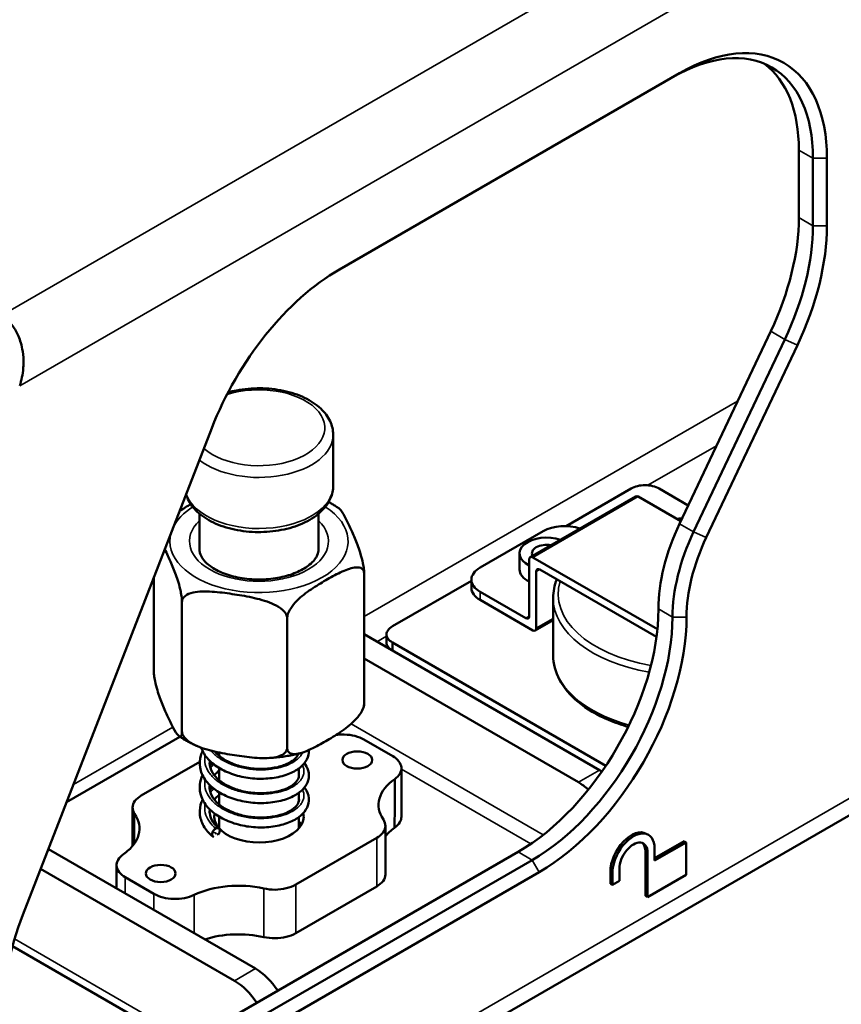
# Paper-space layout 'Sheet_1' of a CAD drawing. Header units: millimetres. Extents: x 1 to 117, y 1 to 117.
# Tile 28 of 73: x 94.7 to 97.96, y 24.66 to 28.57. Entities that reach past the tile are written whole.
import ezdxf

# ---------------------------------------------------------------- set-up
doc = ezdxf.new("R2010")
doc.units = ezdxf.units.MM
doc.layers.add('Visible (ISO)', color=7, linetype='Continuous', lineweight=50)
doc.layers.add('Visible Narrow (ISO)', color=7, linetype='Continuous', lineweight=35)

psp = doc.layouts.new('Sheet_1')

# ---------------------------------------------------------------- linework, layer by layer
at = {"layer": 'Visible (ISO)'}
for p, q in [((85.39504, 18.13879), (113.22275, 34.20513)), ((95.9714, 27.5777), (97.32027, 28.35647)), ((97.79353, 28.05109), (97.79353, 27.78362)), ((97.84921, 28.01894), (97.84921, 27.75148)), ((97.90489, 28.01894), (97.90489, 27.75148)), ((97.68179, 27.33277), (97.32056, 26.5694)), ((97.73747, 27.30062), (97.37624, 26.53726)), ((97.42633, 26.51471), (97.78756, 27.27808)), ((95.4651, 26.94786), (94.71607, 25.01735)), ((95.94688, 26.72015), (95.94688, 26.92267)), ((96.72854, 26.43664), (97.14612, 26.67773)), ((97.12812, 26.7089), (96.87023, 26.56)), ((97.35501, 26.6422), (97.23948, 26.7089)), ((97.15596, 26.67675), (97.32514, 26.57908)), ((95.41644, 26.60909), (95.41644, 26.46781)), ((95.88889, 26.60909), (95.88889, 26.46781)), ((96.78014, 26.54013), (96.52959, 26.39548)), ((96.68579, 26.45173), (96.68579, 26.38744)), ((96.72446, 26.20261), (96.72446, 26.42762)), ((96.73838, 26.43566), (97.23256, 26.15035)), ((96.06983, 26.37113), (96.06983, 25.8568)), ((96.7523, 26.37941), (96.7523, 26.15439)), ((97.22901, 26.12025), (96.76622, 26.38744)), ((95.2355, 26.35611), (95.2355, 25.98587)), ((96.495, 26.34336), (96.1816, 26.16242)), ((96.495, 26.34726), (96.495, 26.31512)), ((96.52959, 26.29904), (96.71054, 26.19457)), ((95.34728, 26.25935), (95.34728, 25.74502)), ((96.52959, 26.2669), (96.73838, 26.14635)), ((96.81934, 26.0467), (96.81934, 26.27493)), ((95.76444, 26.19481), (95.76444, 25.68048)), ((96.74822, 26.14538), (96.81934, 26.18643)), ((96.06983, 26.13052), (97.00285, 25.59184)), ((96.15854, 26.09813), (96.15854, 26.13028)), ((96.1816, 26.09813), (97.02812, 25.60939)), ((96.1816, 26.09813), (96.1816, 26.06599)), ((96.91933, 25.54362), (96.06983, 26.03409)), ((95.33918, 25.72427), (94.88966, 25.46474)), ((96.06905, 25.71308), (96.18281, 25.6474)), ((95.48069, 25.66132), (95.48478, 25.66368)), ((95.186, 25.49118), (95.41776, 25.62498)), ((95.49518, 25.66149), (95.49518, 25.64781)), ((95.49518, 25.60006), (95.49518, 25.55136)), ((95.81015, 25.59808), (95.81015, 25.56305)), ((96.2174, 25.59914), (96.2174, 25.40627)), ((97.00285, 25.59184), (97.01242, 25.58632)), ((95.49518, 25.50364), (95.49518, 25.45494)), ((95.81015, 25.50165), (95.81015, 25.46667)), ((95.15142, 25.44335), (95.15142, 25.29104)), ((95.49518, 25.40719), (95.49518, 25.36014)), ((95.81015, 25.40521), (95.81015, 25.36014)), ((96.15391, 25.37066), (96.15391, 25.17778)), ((96.11933, 25.32283), (95.79846, 25.13758)), ((97.18857, 25.33972), (97.19664, 25.33506)), ((94.81739, 25.27848), (95.63874, 24.80428)), ((97.22111, 25.2421), (97.33831, 25.30976)), ((97.22111, 25.23277), (97.34638, 25.3051)), ((97.22111, 25.28099), (97.22111, 25.23277)), ((97.34638, 25.3051), (97.33831, 25.30976)), ((97.34638, 25.3051), (97.34638, 25.17652)), ((96.67998, 25.26721), (95.13885, 24.37743)), ((96.73566, 25.23506), (95.19453, 24.34529)), ((97.18519, 25.09278), (97.18519, 25.26958)), ((97.19327, 25.08812), (97.19327, 25.26492)), ((95.55523, 24.75606), (94.78682, 25.1997)), ((95.08793, 25.21486), (95.08793, 25.12229)), ((97.08191, 25.20063), (97.08191, 25.15241)), ((95.23628, 25.10093), (95.12253, 25.16661)), ((96.7635, 25.18684), (95.22236, 24.29707)), ((97.046, 25.141), (97.046, 25.18922)), ((97.05407, 25.13634), (97.05407, 25.18456)), ((97.34638, 25.17652), (97.19327, 25.08812)), ((96.11933, 25.12996), (95.79846, 24.9447)), ((97.05407, 25.13634), (97.046, 25.141)), ((97.08191, 25.15241), (97.05407, 25.13634)), ((97.19327, 25.08812), (97.18519, 25.09278)), ((94.67505, 24.89341), (95.3538, 24.50154))]:
    psp.add_line(p, q, dxfattribs=at)
for centre, major_axis, start_param, end_param in [((97.32027, 27.68142), (0.41339, 0.71601), 5.4977871, 7.0685835), ((97.29243, 27.69749), (0.3937, 0.68191), 5.4977871, 7.0685835), ((97.23676, 27.72963), (0.3937, 0.68191), 5.4977871, 6.2124156), ((97.23676, 27.46217), (-0.3937, -0.68191), 1.7115373, 2.3561945), ((97.29243, 27.43002), (0.3937, 0.68191), 4.85313, 5.4977872), ((97.32027, 27.41395), (0.41339, 0.71601), 4.85313, 5.4977871), ((95.9714, 26.90264), (-0.41339, -0.71601), 3.9269908, 4.9741883), ((97.15596, 26.66068), (-0.00984, 0.01705), 5.4977871, 6.2831853), ((96.86366, 26.49192), (0.11811, 0), 1.0233393, 2.3561945), ((97.65434, 26.47235), (-0.29528, -0.51143), 4.85313, 5.4974801), ((96.79406, 26.45173), (-0.10827, 0), 4.1870417, 7.155802), ((97.71002, 26.44021), (0.29528, 0.51143), 1.7115373, 2.3558991), ((96.79406, 26.45173), (-0.05906, 0), 4.4178735, 6.5777008), ((97.73785, 26.42413), (0.27559, 0.47734), 1.7115373, 2.3559191), ((96.73838, 26.41959), (-0.00984, 0.01705), 5.4977871, 7.0685835), ((96.61311, 26.34726), (-0.11811, 0), 5.4977871, 7.0685835), ((96.79406, 26.38744), (-0.10827, 0), 0, 0.8726167), ((96.76622, 26.37137), (-0.00984, 0.01705), 5.4977871, 7.0685835), ((96.61311, 26.31512), (-0.11811, 0), 0, 0.7853982), ((96.67998, 25.91012), (-0.3937, -0.68191), 0.7853982, 2.355943), ((96.71054, 26.21064), (0.00984, -0.01705), 5.4977871, 7.0685835), ((96.73566, 25.87797), (0.3937, 0.68191), 3.9269909, 5.4975119), ((96.76349, 25.8619), (0.41339, 0.71601), 3.9269912, 5.4975119), ((96.73838, 26.16242), (0.00984, -0.01705), 5.4977871, 7.0685835), ((97.00285, 25.43111), (-0.09843, 0.17048), 5.4302988, 5.4977871), ((96.40232, 25.45407), (-0.27559, 0), 5.586766, 6.6570666), ((96.91933, 25.3829), (0.09843, -0.17048), 2.0699722, 2.3561945), ((95.65267, 25.407), (-0.17717, 0), 6.1612321, 9.5645459), ((95.65267, 25.34271), (0.17717, 0), 0.3196873, 0.4758822), ((96.40232, 25.26119), (0.27559, 0), 2.4499824, 2.6936521), ((97.12952, 25.23744), (0.05906, 0.10229), 0, 2.3561945), ((97.13759, 25.23277), (0.05906, 0.10229), 5.4977871, 8.6393798), ((97.13759, 25.23277), (0.03937, 0.06819), 5.4977871, 8.6393798), ((97.12952, 25.23744), (0.03937, 0.06819), 5.4977871, 6.1804743), ((95.57115, 24.97419), (-0.27559, 0), 4.3385077, 5.404833), ((95.22236, 24.97213), (-0.41339, -0.71601), 4.9741884, 7.0685835), ((95.57115, 24.78132), (0.27559, 0), 1.196915, 2.0771288), ((95.63874, 24.64355), (-0.09843, 0.17048), 4.8115418, 5.4977871), ((95.55523, 24.59533), (0.09843, -0.17048), 1.6699491, 2.3561945)]:
    psp.add_ellipse(centre, major_axis=major_axis, ratio=0.5773503, start_param=start_param, end_param=end_param, dxfattribs=at)
for centre in [(96.04241, 25.63202), (95.26292, 25.18198)]:
    psp.add_ellipse(centre, major_axis=(-0.05906, 0), ratio=0.5773503, dxfattribs=at)
for points, knots in [([(94.63098, 27.39521), (94.64423, 27.38725), (94.65723, 27.37655), (94.66881, 27.36286), (94.67133, 27.35989), (94.67378, 27.35678), (94.67615, 27.35353), (94.68472, 27.34182), (94.69232, 27.32839), (94.69856, 27.31374), (94.7022, 27.30518), (94.70539, 27.29623), (94.70808, 27.28694), (94.71128, 27.2759), (94.71377, 27.2644), (94.71556, 27.25265), (94.71799, 27.23664), (94.71907, 27.22013), (94.7187, 27.20326), (94.71858, 27.19734), (94.71827, 27.19137), (94.71777, 27.18536), (94.71586, 27.16224), (94.71119, 27.13857), (94.70373, 27.11575)], [0, 0, 0, 0, 0.2, 0.2, 0.2, 0.2433918, 0.2433918, 0.2433918, 0.4, 0.4, 0.4, 0.4914053, 0.4914053, 0.4914053, 0.6, 0.6, 0.6, 0.7480062, 0.7480062, 0.7480062, 0.8, 0.8, 0.8, 1, 1, 1, 1]), ([(95.94688, 26.92267), (95.94688, 26.94102), (95.94258, 26.95929), (95.92607, 26.99454), (95.91331, 27.01128), (95.87962, 27.04285), (95.85778, 27.05718), (95.80774, 27.08106), (95.77931, 27.09041), (95.71948, 27.10307), (95.68811, 27.1064), (95.62536, 27.10692), (95.59401, 27.10413), (95.55247, 27.09616), (95.54107, 27.09348), (95.52997, 27.09038)], [0.7853982, 0.7853982, 0.7853982, 0.7853982, 1.0494452, 1.0494452, 1.3375527, 1.3375527, 1.6655221, 1.6655221, 2.0050425, 2.0050425, 2.3419381, 2.3419381, 2.6771726, 2.6771726, 2.8073287, 2.8073287, 2.8073287, 2.8073287]), ([(95.36341, 26.68577), (95.36531, 26.67925), (95.36774, 26.67287), (95.37926, 26.64827), (95.39203, 26.63153), (95.42571, 26.59996), (95.44755, 26.58564), (95.49759, 26.56176), (95.52602, 26.5524), (95.58585, 26.53975), (95.61722, 26.53642), (95.67997, 26.5359), (95.71132, 26.53869), (95.77128, 26.5502), (95.79988, 26.55893), (95.85168, 26.58203), (95.87487, 26.59643), (95.91251, 26.63006), (95.92725, 26.64925), (95.94322, 26.6863), (95.94688, 26.7032), (95.94688, 26.72015)], [4.0938802, 4.0938802, 4.0938802, 4.0938802, 4.1910379, 4.1910379, 4.4791453, 4.4791453, 4.8071147, 4.8071147, 5.1466351, 5.1466351, 5.4835308, 5.4835308, 5.8187653, 5.8187653, 6.1554022, 6.1554022, 6.4948675, 6.4948675, 6.8246774, 6.8246774, 7.0685835, 7.0685835, 7.0685835, 7.0685835]), ([(97.12812, 26.7089), (97.13557, 26.71303), (97.14432, 26.7165), (97.1539, 26.71881), (97.16333, 26.72108), (97.17357, 26.72221), (97.1838, 26.72221), (97.19404, 26.72221), (97.20427, 26.72108), (97.2137, 26.71881), (97.22328, 26.7165), (97.23204, 26.71303), (97.23948, 26.7089)], [0, 0, 0, 0, 0.2520177, 0.2520177, 0.2520177, 0.5, 0.5, 0.5, 0.7479823, 0.7479823, 0.7479823, 1, 1, 1, 1]), ([(95.92869, 26.65525), (95.92903, 26.65507), (95.92936, 26.65489), (95.93433, 26.65223), (95.9389, 26.64968), (95.94788, 26.64444), (95.95231, 26.64174), (95.961, 26.6362), (95.96528, 26.63336), (95.96947, 26.63044)], [4.67072865, 4.67072865, 4.67072865, 4.67072865, 4.67390706, 4.67390706, 4.71774306, 4.71774306, 4.76157906, 4.76157906, 4.80541506, 4.80541506, 4.80541506, 4.80541506]), ([(95.96948, 26.63039), (95.97037, 26.62979), (95.97126, 26.62905), (95.97835, 26.62221), (95.98548, 26.61038), (95.99994, 26.58322), (96.00727, 26.56791), (96.01394, 26.55354), (96.02061, 26.53917), (96.02793, 26.52291), (96.04239, 26.48777), (96.04952, 26.46888), (96.05881, 26.43779), (96.06229, 26.42463), (96.06628, 26.40516), (96.06784, 26.39599), (96.06938, 26.38258), (96.06983, 26.37598), (96.06983, 26.37113)], [1.9531942, 1.9531942, 1.9531942, 1.9531942, 1.9801263, 1.9801263, 2.1764742, 2.1764742, 2.372822, 2.372822, 2.372822, 2.5691699, 2.5691699, 2.7655178, 2.7655178, 2.861543, 2.861543, 2.9207627, 2.9207627, 2.9660275, 2.9660275, 2.9660275, 2.9660275]), ([(95.34728, 26.25935), (95.34728, 26.2642), (95.34684, 26.27081), (95.3453, 26.28421), (95.34374, 26.29339), (95.33974, 26.31285), (95.33627, 26.32601), (95.32698, 26.3571), (95.31985, 26.37599), (95.30539, 26.41113), (95.29806, 26.42739), (95.29139, 26.44176), (95.28741, 26.45035), (95.28319, 26.45927), (95.2789, 26.46796)], [1.77961652, 1.77961652, 1.77961652, 1.77961652, 1.82488137, 1.82488137, 1.8841011, 1.8841011, 1.9801263, 1.9801263, 2.17647417, 2.17647417, 2.37282203, 2.37282203, 2.37282203, 2.49015105, 2.49015105, 2.49015105, 2.49015105]), ([(95.88889, 26.46781), (95.88889, 26.46033), (95.88736, 26.45279), (95.87862, 26.43275), (95.86872, 26.41958), (95.84104, 26.39675), (95.82526, 26.38699), (95.78829, 26.3702), (95.7671, 26.36316), (95.72118, 26.35279), (95.69639, 26.34953), (95.64593, 26.34738), (95.62026, 26.34853), (95.57105, 26.35512), (95.54751, 26.36055), (95.50531, 26.37478), (95.48659, 26.38354), (95.45582, 26.40278), (95.4437, 26.41321), (95.42598, 26.43419), (95.4207, 26.44457), (95.41701, 26.4588), (95.41644, 26.46331), (95.41644, 26.46781)], [5.4977871, 5.4977871, 5.4977871, 5.4977871, 5.7443637, 5.7443637, 6.1084817, 6.1084817, 6.4019696, 6.4019696, 6.6959446, 6.6959446, 6.9949448, 6.9949448, 7.2965054, 7.2965054, 7.5971635, 7.5971635, 7.8936383, 7.8936383, 8.1856605, 8.1856605, 8.4909071, 8.4909071, 8.6393798, 8.6393798, 8.6393798, 8.6393798]), ([(96.06983, 26.37113), (96.06983, 26.37598), (96.06861, 26.38092), (96.0644, 26.38857), (96.06014, 26.39194), (96.04923, 26.39649), (96.03973, 26.39668), (96.01435, 26.39309), (95.99487, 26.38538), (95.95537, 26.36656), (95.93535, 26.35548), (95.91713, 26.34496), (95.89891, 26.33444), (95.8789, 26.32241), (95.8394, 26.29562), (95.81992, 26.28084), (95.79454, 26.25512), (95.78504, 26.24396), (95.77413, 26.2268), (95.76987, 26.21853), (95.76566, 26.20601), (95.76444, 26.19966), (95.76444, 26.19481)], [1.7796165, 1.7796165, 1.7796165, 1.7796165, 1.8248814, 1.8248814, 1.8841011, 1.8841011, 1.9801263, 1.9801263, 2.1764742, 2.1764742, 2.372822, 2.372822, 2.372822, 2.5691699, 2.5691699, 2.7655178, 2.7655178, 2.861543, 2.861543, 2.9207627, 2.9207627, 2.9660275, 2.9660275, 2.9660275, 2.9660275]), ([(95.76444, 26.19481), (95.76444, 26.19966), (95.76278, 26.20557), (95.75703, 26.21654), (95.75121, 26.22326), (95.7363, 26.23642), (95.72333, 26.2441), (95.68866, 26.26053), (95.66205, 26.26818), (95.6081, 26.28052), (95.58075, 26.28522), (95.55586, 26.28907), (95.53097, 26.29292), (95.50363, 26.29668), (95.44968, 26.30103), (95.42307, 26.30162), (95.3884, 26.29592), (95.37542, 26.29225), (95.36051, 26.2837), (95.3547, 26.27878), (95.34894, 26.26959), (95.34728, 26.2642), (95.34728, 26.25935)], [1.7796165, 1.7796165, 1.7796165, 1.7796165, 1.8248814, 1.8248814, 1.8841011, 1.8841011, 1.9801263, 1.9801263, 2.1764742, 2.1764742, 2.372822, 2.372822, 2.372822, 2.5691699, 2.5691699, 2.7655178, 2.7655178, 2.861543, 2.861543, 2.9207627, 2.9207627, 2.9660275, 2.9660275, 2.9660275, 2.9660275]), ([(96.1816, 26.09813), (96.17445, 26.10243), (96.16843, 26.10748), (96.16444, 26.11302), (96.16051, 26.11846), (96.15854, 26.12437), (96.15854, 26.13028), (96.15854, 26.13619), (96.16051, 26.1421), (96.16444, 26.14754), (96.16843, 26.15307), (96.17445, 26.15813), (96.1816, 26.16242)], [0, 0, 0, 0, 0.2520177, 0.2520177, 0.2520177, 0.5, 0.5, 0.5, 0.7479823, 0.7479823, 0.7479823, 1, 1, 1, 1]), ([(96.15854, 26.09813), (96.15854, 26.09222), (96.16051, 26.08632), (96.16444, 26.08087), (96.16843, 26.07534), (96.17445, 26.07028), (96.1816, 26.06599)], [0.5, 0.5, 0.5, 0.5, 0.7479823, 0.7479823, 0.7479823, 1, 1, 1, 1]), ([(96.81934, 26.0467), (96.81934, 26.01392), (96.82794, 25.98123), (96.86131, 25.91857), (96.8867, 25.88875), (96.95228, 25.83459), (96.99308, 25.81049), (97.06362, 25.78042), (97.0896, 25.77124), (97.11668, 25.76343)], [3.9269908, 3.9269908, 3.9269908, 3.9269908, 4.2253303, 4.2253303, 4.5370702, 4.5370702, 4.8618401, 4.8618401, 5.0345566, 5.0345566, 5.0345566, 5.0345566]), ([(95.2355, 25.98587), (95.2355, 25.98102), (95.23595, 25.97441), (95.23749, 25.961), (95.23905, 25.95183), (95.24305, 25.93237), (95.24652, 25.9192), (95.25581, 25.88812), (95.26294, 25.86922), (95.2774, 25.83408), (95.28472, 25.81782), (95.29806, 25.78908), (95.30539, 25.77377), (95.31985, 25.74661), (95.32698, 25.73478), (95.33627, 25.72583), (95.33974, 25.72401), (95.34374, 25.72626), (95.3453, 25.72872), (95.34684, 25.73548), (95.34728, 25.74017), (95.34728, 25.74502)], [-1.7796165, -1.7796165, -1.7796165, -1.7796165, -1.7343517, -1.7343517, -1.6751319, -1.6751319, -1.5791067, -1.5791067, -1.3827589, -1.3827589, -1.186411, -1.186411, -0.9900632, -0.9900632, -0.7937153, -0.7937153, -0.6976901, -0.6976901, -0.6384704, -0.6384704, -0.5932055, -0.5932055, -0.5932055, -0.5932055]), ([(95.76444, 25.68048), (95.76444, 25.67563), (95.76566, 25.67069), (95.76987, 25.66304), (95.77413, 25.65968), (95.78504, 25.65512), (95.79454, 25.65493), (95.81992, 25.65852), (95.8394, 25.66623), (95.8789, 25.68505), (95.89891, 25.69613), (95.93535, 25.71717), (95.95537, 25.7292), (95.99487, 25.75599), (96.01435, 25.77077), (96.03973, 25.79649), (96.04923, 25.80765), (96.06014, 25.82481), (96.0644, 25.83308), (96.06861, 25.8456), (96.06983, 25.85195), (96.06983, 25.8568)], [-1.7796165, -1.7796165, -1.7796165, -1.7796165, -1.7343517, -1.7343517, -1.6751319, -1.6751319, -1.5791067, -1.5791067, -1.3827589, -1.3827589, -1.186411, -1.186411, -0.9900632, -0.9900632, -0.7937153, -0.7937153, -0.6976901, -0.6976901, -0.6384704, -0.6384704, -0.5932055, -0.5932055, -0.5932055, -0.5932055]), ([(96.0676, 25.84079), (96.06724, 25.83995), (96.06687, 25.83911), (96.06612, 25.83745), (96.06575, 25.83662), (96.06498, 25.83496), (96.0646, 25.83414), (96.06381, 25.83249), (96.06341, 25.83167), (96.06261, 25.83004), (96.0622, 25.82922), (96.06179, 25.82841)], [5.742148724, 5.742148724, 5.742148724, 5.742148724, 5.750253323, 5.750253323, 5.758357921, 5.758357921, 5.76646252, 5.76646252, 5.774567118, 5.774567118, 5.782671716, 5.782671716, 5.782671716, 5.782671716]), ([(96.06983, 25.8568), (96.06983, 25.85195), (96.06938, 25.84726), (96.06841, 25.843), (96.06802, 25.84183), (96.06758, 25.84084)], [-1.779616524, -1.779616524, -1.779616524, -1.779616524, -1.734351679, -1.734351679, -1.713783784, -1.713783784, -1.713783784, -1.713783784]), ([(95.34728, 25.74502), (95.34728, 25.74017), (95.34894, 25.73426), (95.3547, 25.72329), (95.36051, 25.71657), (95.37542, 25.70341), (95.3884, 25.69573), (95.42307, 25.6793), (95.44968, 25.67165), (95.50363, 25.65932), (95.53097, 25.65461), (95.58075, 25.64691), (95.6081, 25.64316), (95.66205, 25.6388), (95.68866, 25.63821), (95.72333, 25.64391), (95.7363, 25.64758), (95.75121, 25.65613), (95.75703, 25.66105), (95.76278, 25.67024), (95.76444, 25.67563), (95.76444, 25.68048)], [-1.7796165, -1.7796165, -1.7796165, -1.7796165, -1.7343517, -1.7343517, -1.6751319, -1.6751319, -1.5791067, -1.5791067, -1.3827589, -1.3827589, -1.186411, -1.186411, -0.9900632, -0.9900632, -0.7937153, -0.7937153, -0.6976901, -0.6976901, -0.6384704, -0.6384704, -0.5932055, -0.5932055, -0.5932055, -0.5932055]), ([(95.40421, 25.6883), (95.39932, 25.69048), (95.39449, 25.69274), (95.38496, 25.6974), (95.38026, 25.69981), (95.371, 25.70476), (95.36643, 25.70731), (95.35745, 25.71255), (95.35302, 25.71525), (95.34433, 25.72079), (95.34005, 25.72364), (95.33586, 25.72656)], [1.44464241, 1.44464241, 1.44464241, 1.44464241, 1.48847841, 1.48847841, 1.53231441, 1.53231441, 1.5761504, 1.5761504, 1.6199864, 1.6199864, 1.6638224, 1.6638224, 1.6638224, 1.6638224]), ([(95.95766, 25.73114), (95.96853, 25.73267), (95.99433, 25.73406), (96.03428, 25.72877), (96.05857, 25.71893), (96.06905, 25.71308)], [0.30833985, 0.30833985, 0.30833985, 0.30833985, 0.50048631, 0.74845056, 1, 1, 1, 1]), ([(95.83254, 25.61934), (95.83957, 25.61058), (95.84484, 25.601), (95.8516, 25.57802), (95.85153, 25.56403), (95.84427, 25.5399), (95.83808, 25.52914), (95.82035, 25.50867), (95.80805, 25.49914), (95.77797, 25.48243), (95.75929, 25.47536), (95.71833, 25.46521), (95.69543, 25.46208), (95.64939, 25.46035), (95.62572, 25.46178), (95.58013, 25.46926), (95.55763, 25.47531), (95.51632, 25.49133), (95.49702, 25.5015), (95.46394, 25.52494), (95.44975, 25.53869), (95.42888, 25.56869), (95.42185, 25.58526), (95.41642, 25.61788), (95.41743, 25.63423), (95.42378, 25.65573), (95.42615, 25.66175), (95.42903, 25.66761)], [5.2434274, 5.2434274, 5.2434274, 5.2434274, 5.3707555, 5.3707555, 5.5336763, 5.5336763, 5.6759075, 5.6759075, 5.8362823, 5.8362823, 6.0138647, 6.0138647, 6.1951791, 6.1951791, 6.3717529, 6.3717529, 6.5477707, 6.5477707, 6.7251758, 6.7251758, 6.9044517, 6.9044517, 7.0819509, 7.0819509, 7.248013, 7.248013, 7.3139054, 7.3139054, 7.3139054, 7.3139054]), ([(95.85054, 25.67165), (95.85056, 25.67123), (95.85058, 25.67082), (95.85108, 25.65812), (95.84809, 25.64561), (95.83654, 25.62319), (95.82807, 25.61288), (95.8056, 25.59375), (95.79072, 25.58506), (95.7558, 25.5706), (95.73495, 25.56498), (95.69112, 25.55814), (95.6676, 25.5567), (95.62126, 25.55868), (95.59788, 25.56205), (95.55349, 25.57305), (95.53196, 25.58086), (95.49345, 25.60007), (95.47605, 25.61162), (95.44734, 25.63789), (95.43581, 25.6531), (95.42653, 25.67292), (95.42501, 25.67669), (95.42368, 25.68051)], [8.8176461, 8.8176461, 8.8176461, 8.8176461, 8.8227807, 8.8227807, 8.9734113, 8.9734113, 9.120388, 9.120388, 9.2884623, 9.2884623, 9.4697635, 9.4697635, 9.6490134, 9.6490134, 9.8246856, 9.8246856, 10.0017361, 10.0017361, 10.1797302, 10.1797302, 10.3594131, 10.3594131, 10.4006308, 10.4006308, 10.4006308, 10.4006308]), ([(95.47712, 25.66538), (95.48482, 25.65618), (95.49479, 25.64737), (95.51927, 25.63079), (95.5343, 25.62297), (95.56698, 25.61016), (95.58508, 25.60507), (95.6221, 25.59827), (95.64152, 25.59657), (95.679, 25.59675), (95.69754, 25.59849), (95.73139, 25.60474), (95.74715, 25.60936), (95.77345, 25.62056), (95.78443, 25.62724), (95.80032, 25.64098), (95.80558, 25.6482), (95.80878, 25.65554), (95.80911, 25.65637), (95.8094, 25.65718)], [14.5267008, 14.5267008, 14.5267008, 14.5267008, 14.6570557, 14.6570557, 14.7982293, 14.7982293, 14.9413707, 14.9413707, 15.0862644, 15.0862644, 15.2311626, 15.2311626, 15.3763226, 15.3763226, 15.5186222, 15.5186222, 15.6576085, 15.6576085, 15.6755672, 15.6755672, 15.6755672, 15.6755672]), ([(95.4576, 25.62864), (95.45714, 25.62534), (95.45693, 25.62203), (95.45712, 25.60655), (95.46068, 25.59415), (95.47476, 25.57027), (95.48544, 25.55863), (95.51108, 25.53922), (95.52561, 25.53084), (95.55724, 25.51704), (95.57471, 25.51141), (95.61102, 25.50338), (95.63034, 25.50095), (95.66809, 25.49978), (95.68699, 25.50096), (95.72193, 25.50609), (95.73842, 25.5102), (95.76641, 25.52059), (95.77839, 25.52695), (95.7964, 25.54042), (95.80276, 25.54771), (95.81039, 25.56139), (95.8117, 25.56763), (95.81102, 25.57561), (95.81069, 25.57751), (95.81015, 25.57944)], [17.1754481, 17.1754481, 17.1754481, 17.1754481, 17.2206425, 17.2206425, 17.3868038, 17.3868038, 17.5497701, 17.5497701, 17.6928315, 17.6928315, 17.8343779, 17.8343779, 17.9790494, 17.9790494, 18.1242268, 18.1242268, 18.2697327, 18.2697327, 18.4122921, 18.4122921, 18.5518799, 18.5518799, 18.6966195, 18.6966195, 18.7399833, 18.7399833, 18.7399833, 18.7399833]), ([(95.81434, 25.65841), (95.80632, 25.65638), (95.79823, 25.6545), (95.78188, 25.65105), (95.77364, 25.64949), (95.75703, 25.64667), (95.74867, 25.64542), (95.73184, 25.64324), (95.72339, 25.6423), (95.7064, 25.64076), (95.69788, 25.64014), (95.68934, 25.63968)], [0.37072174, 0.37072174, 0.37072174, 0.37072174, 0.43523698, 0.43523698, 0.49975221, 0.49975221, 0.56426745, 0.56426745, 0.62878268, 0.62878268, 0.69329792, 0.69329792, 0.69329792, 0.69329792]), ([(96.18281, 25.6474), (96.19294, 25.64135), (96.20998, 25.62733), (96.21989, 25.6024), (96.21406, 25.57728), (96.19967, 25.56258), (96.1909, 25.55613)], [0, 0, 0, 0, 0.2534849, 0.503357, 0.7532291, 1, 1, 1, 1]), ([(95.45766, 25.61002), (95.46048, 25.61281), (95.46344, 25.61553), (95.46696, 25.61857), (95.46742, 25.61896), (95.46788, 25.61935)], [4.087984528, 4.087984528, 4.087984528, 4.087984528, 4.124685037, 4.124685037, 4.130129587, 4.130129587, 4.130129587, 4.130129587]), ([(95.49518, 25.59094), (95.48783, 25.58489), (95.48142, 25.57851), (95.4759, 25.57173), (95.47564, 25.57141), (95.47539, 25.57109)], [19.820457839, 19.820457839, 19.820457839, 19.820457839, 19.91185072, 19.91185072, 19.916348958, 19.916348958, 19.916348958, 19.916348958]), ([(95.83255, 25.5229), (95.8356, 25.51911), (95.83831, 25.51517), (95.84797, 25.49831), (95.85156, 25.48371), (95.84951, 25.45757), (95.84534, 25.44578), (95.83179, 25.42411), (95.82211, 25.41404), (95.79716, 25.39562), (95.78094, 25.38737), (95.74382, 25.37428), (95.72225, 25.36949), (95.67743, 25.3643), (95.65363, 25.36375), (95.6073, 25.36762), (95.58419, 25.3719), (95.54072, 25.38459), (95.51986, 25.39322), (95.4831, 25.41385), (95.46674, 25.42603), (95.44045, 25.45362), (95.43032, 25.4694), (95.41854, 25.5016), (95.41643, 25.51839), (95.41962, 25.54716), (95.42333, 25.55954), (95.42903, 25.5712)], [1.8608747, 1.8608747, 1.8608747, 1.8608747, 1.9162543, 1.9162543, 2.0904747, 2.0904747, 2.2365362, 2.2365362, 2.3872831, 2.3872831, 2.5593146, 2.5593146, 2.7403829, 2.7403829, 2.9195809, 2.9195809, 3.0948973, 3.0948973, 3.2719376, 3.2719376, 3.4497382, 3.4497382, 3.6293653, 3.6293653, 3.8003952, 3.8003952, 3.9313284, 3.9313284, 3.9313284, 3.9313284]), ([(96.19006, 25.36267), (96.19045, 25.38343), (96.19102, 25.42545), (96.19088, 25.4896), (96.19091, 25.53376), (96.1909, 25.55613)], [0.00000018, 0.00000018, 0.00000018, 0.00000018, 0.33333333, 0.66666667, 1, 1, 1, 1]), ([(95.4576, 25.53224), (95.45648, 25.52427), (95.45683, 25.51626), (95.46143, 25.49583), (95.46808, 25.48291), (95.48768, 25.46025), (95.50023, 25.45006), (95.52847, 25.43297), (95.54408, 25.42574), (95.57778, 25.41408), (95.59635, 25.40962), (95.63383, 25.40421), (95.65322, 25.40329), (95.69031, 25.40481), (95.70846, 25.40716), (95.74109, 25.41455), (95.75599, 25.4197), (95.78034, 25.43167), (95.79015, 25.43859), (95.8038, 25.45247), (95.80796, 25.45954), (95.81174, 25.47182), (95.81184, 25.47726), (95.81015, 25.48308)], [20.0957181, 20.0957181, 20.0957181, 20.0957181, 20.2047277, 20.2047277, 20.375441, 20.375441, 20.5287252, 20.5287252, 20.6687347, 20.6687347, 20.8126618, 20.8126618, 20.95751, 20.95751, 21.1027475, 21.1027475, 21.2475229, 21.2475229, 21.389166, 21.389166, 21.5279429, 21.5279429, 21.6615734, 21.6615734, 21.6615734, 21.6615734]), ([(95.15957, 25.41805), (95.15425, 25.42624), (95.14836, 25.44383), (95.15787, 25.47014), (95.17546, 25.48489), (95.186, 25.49118)], [0, 0, 0, 0, 0.3339853, 0.6659447, 1, 1, 1, 1]), ([(95.46985, 25.32841), (95.45461, 25.34077), (95.44201, 25.35511), (95.42442, 25.38571), (95.41909, 25.40237), (95.41674, 25.43466), (95.4192, 25.45069), (95.4262, 25.4687), (95.42755, 25.47176), (95.42903, 25.47477)], [0, 0, 0, 0, 0.17678055, 0.17678055, 0.3509474, 0.3509474, 0.51510809, 0.51510809, 0.54901688, 0.54901688, 0.54901688, 0.54901688]), ([(95.49518, 25.49451), (95.49082, 25.49093), (95.48681, 25.48725), (95.48036, 25.48059), (95.47776, 25.47763), (95.47538, 25.47463)], [22.741625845, 22.741625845, 22.741625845, 22.741625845, 22.795725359, 22.795725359, 22.837845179, 22.837845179, 22.837845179, 22.837845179]), ([(95.4576, 25.43576), (95.45692, 25.43091), (95.45679, 25.42604), (95.45821, 25.40881), (95.46284, 25.39608), (95.47686, 25.37558), (95.48441, 25.36739), (95.49347, 25.35988)], [23.01724991, 23.01724991, 23.01724991, 23.01724991, 23.08361924, 23.08361924, 23.25294615, 23.25294615, 23.36895243, 23.36895243, 23.36895243, 23.36895243]), ([(95.11513, 25.25836), (95.13066, 25.26931), (95.15711, 25.29347), (95.17829, 25.33441), (95.18038, 25.37712), (95.16837, 25.40485), (95.15957, 25.41805)], [0, 0, 0, 0, 0.2509473, 0.5, 0.7490527, 1, 1, 1, 1]), ([(96.14576, 25.39596), (96.15108, 25.38776), (96.15403, 25.37895), (96.15391, 25.37014), (96.15379, 25.36139), (96.15064, 25.35266), (96.14468, 25.34461), (96.13869, 25.33652), (96.12987, 25.32911), (96.11933, 25.32283)], [0, 0, 0, 0, 0.3339853, 0.3339853, 0.3339853, 0.6659447, 0.6659447, 0.6659447, 1, 1, 1, 1]), ([(96.19006, 25.36267), (96.19922, 25.36925), (96.20668, 25.37677), (96.21138, 25.38481), (96.2154, 25.39171), (96.2174, 25.39899), (96.2174, 25.40627)], [0.00000938, 0.00000938, 0.00000938, 0.00000938, 0.25252044, 0.25252044, 0.25252044, 0.46890244, 0.46890244, 0.46890244, 0.46890244]), ([(95.47248, 25.327), (95.47243, 25.32702), (95.47239, 25.32703), (95.47145, 25.32735), (95.47062, 25.3278), (95.46909, 25.32902), (95.46844, 25.32979), (95.46753, 25.33135), (95.46722, 25.33206), (95.4667, 25.33369), (95.46653, 25.33464), (95.46636, 25.33664), (95.46637, 25.3377), (95.46658, 25.33989), (95.46679, 25.34103), (95.46739, 25.34329), (95.46777, 25.34443), (95.46869, 25.34664), (95.46923, 25.34773), (95.47044, 25.34986), (95.47111, 25.3509), (95.47257, 25.35287), (95.47335, 25.3538), (95.47542, 25.356), (95.47674, 25.35718), (95.47927, 25.359), (95.48044, 25.35968), (95.48163, 25.36025)], [-0.12601599, -0.12601599, -0.12601599, -0.12601599, -0.12542801, -0.12542801, -0.11437569, -0.11437569, -0.10219719, -0.10219719, -0.09369941, -0.09369941, -0.08390592, -0.08390592, -0.07388561, -0.07388561, -0.06388205, -0.06388205, -0.05425798, -0.05425798, -0.04480938, -0.04480938, -0.03532117, -0.03532117, -0.02589012, -0.02589012, -0.01170664, -0.01170664, -0.000001, -0.000001, -0.000001, -0.000001]), ([(95.48163, 25.36025), (95.48169, 25.36027), (95.48176, 25.3603), (95.48182, 25.36033), (95.48192, 25.36038), (95.48202, 25.36042), (95.48212, 25.36047), (95.48225, 25.36052), (95.48239, 25.36058), (95.48252, 25.36064)], [0, 0, 0, 0, 0.2121378, 0.2121378, 0.2121378, 0.5499185, 0.5499185, 0.5499185, 1, 1, 1, 1]), ([(95.48252, 25.36064), (95.48254, 25.36065), (95.48255, 25.36066), (95.48257, 25.36067), (95.48258, 25.36067), (95.48258, 25.36068), (95.48259, 25.36068), (95.4826, 25.36068), (95.4826, 25.36068), (95.48261, 25.36067), (95.48261, 25.36067), (95.48263, 25.36068), (95.48263, 25.36068), (95.48268, 25.3607), (95.48271, 25.36072), (95.48284, 25.36077), (95.48289, 25.36078), (95.48317, 25.36089), (95.48333, 25.36095), (95.48391, 25.36115), (95.48428, 25.36126), (95.48545, 25.36156), (95.48622, 25.36169), (95.48786, 25.36182), (95.48871, 25.36178), (95.49033, 25.36151), (95.4911, 25.36127), (95.49254, 25.36059), (95.49319, 25.36015), (95.49437, 25.35907), (95.49489, 25.35843), (95.49576, 25.35697), (95.49611, 25.35614), (95.49662, 25.35436), (95.49678, 25.35341), (95.49691, 25.35138), (95.49688, 25.35032), (95.49663, 25.34813), (95.4964, 25.34702), (95.49583, 25.34495), (95.49552, 25.34402), (95.49462, 25.34177), (95.49396, 25.34045), (95.49253, 25.338), (95.49176, 25.33687), (95.49087, 25.33574), (95.49083, 25.33568), (95.49078, 25.33563)], [-0.12798587, -0.12798587, -0.12798587, -0.12798587, -0.12706721, -0.12706721, -0.12665361, -0.12665361, -0.12626744, -0.12626744, -0.12560773, -0.12560773, -0.12510577, -0.12510577, -0.12422906, -0.12422906, -0.12140128, -0.12140128, -0.11897066, -0.11897066, -0.11656832, -0.11656832, -0.11289928, -0.11289928, -0.10508074, -0.10508074, -0.09599265, -0.09599265, -0.08670053, -0.08670053, -0.07726351, -0.07726351, -0.06776127, -0.06776127, -0.05818611, -0.05818611, -0.0486478, -0.0486478, -0.03900101, -0.03900101, -0.02938614, -0.02938614, -0.02161827, -0.02161827, -0.01041907, -0.01041907, 0, 0, 0.0005409, 0.0005409, 0.0005409, 0.0005409]), ([(95.47248, 25.327), (95.47245, 25.32703), (95.47242, 25.32705), (95.4716, 25.32778), (95.47084, 25.32848), (95.4693, 25.32995), (95.46839, 25.33086), (95.46771, 25.33155), (95.46752, 25.33174), (95.46733, 25.33194)], [-0.000402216, -0.000402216, -0.000402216, -0.000402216, 0, 0, 0.011061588, 0.011061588, 0.022537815, 0.022537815, 0.026531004, 0.026531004, 0.026531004, 0.026531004]), ([(95.47543, 25.34456), (95.4747, 25.345), (95.47385, 25.34551), (95.47192, 25.34667), (95.4707, 25.34738), (95.46945, 25.34809)], [-0.0072051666, -0.0072051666, -0.0072051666, -0.0072051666, -0.0063592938, -0.0063592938, -0.0052836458, -0.0052836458, -0.0052836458, -0.0052836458]), ([(95.48033, 25.34164), (95.47973, 25.342), (95.47913, 25.34236), (95.47845, 25.34276), (95.47834, 25.34283), (95.4782, 25.34291)], [-0.0110930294, -0.0110930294, -0.0110930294, -0.0110930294, -0.0089272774, -0.0089272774, -0.0086364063, -0.0086364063, -0.0086364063, -0.0086364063]), ([(95.48444, 25.33922), (95.48422, 25.33935), (95.48401, 25.33948), (95.48301, 25.34007), (95.48241, 25.34042), (95.48178, 25.34078)], [-0.0157803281, -0.0157803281, -0.0157803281, -0.0157803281, -0.0151434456, -0.0151434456, -0.0128444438, -0.0128444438, -0.0128444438, -0.0128444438]), ([(95.49078, 25.33563), (95.49075, 25.33565), (95.49071, 25.33567), (95.48981, 25.33616), (95.48896, 25.33665), (95.48752, 25.33747), (95.4869, 25.33781), (95.48627, 25.33817)], [-0.0219477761, -0.0219477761, -0.0219477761, -0.0219477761, -0.0218401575, -0.0218401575, -0.0191841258, -0.0191841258, -0.0174841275, -0.0174841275, -0.0174841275, -0.0174841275]), ([(95.12253, 25.16661), (95.1124, 25.17265), (95.09536, 25.18667), (95.08544, 25.21159), (95.09131, 25.23692), (95.10602, 25.2518), (95.11513, 25.25836)], [0, 0, 0, 0, 0.251793, 0.5, 0.748207, 1, 1, 1, 1]), ([(96.11933, 25.12996), (96.12987, 25.13624), (96.13869, 25.14364), (96.14468, 25.15174), (96.15064, 25.15979), (96.15379, 25.16852), (96.15391, 25.17727), (96.15391, 25.17744), (96.15391, 25.17761), (96.15391, 25.17778)], [0, 0, 0, 0, 0.3340553, 0.3340553, 0.3340553, 0.66601469, 0.66601469, 0.66601469, 0.67253197, 0.67253197, 0.67253197, 0.67253197]), ([(95.79846, 25.13758), (95.78758, 25.13149), (95.77476, 25.1264), (95.76074, 25.12294), (95.7468, 25.1195), (95.73168, 25.11768), (95.71652, 25.11761), (95.70127, 25.11754), (95.68599, 25.11925), (95.6718, 25.12231)], [0, 0, 0, 0, 0.3339853, 0.3339853, 0.3339853, 0.6659447, 0.6659447, 0.6659447, 1, 1, 1, 1]), ([(95.3952, 25.09666), (95.38384, 25.0914), (95.37087, 25.08712), (95.35699, 25.08442), (95.34331, 25.08176), (95.32875, 25.08064), (95.31431, 25.08103), (95.29988, 25.08142), (95.28556, 25.08332), (95.27237, 25.0867), (95.25898, 25.09013), (95.24675, 25.09508), (95.23628, 25.10093)], [0, 0, 0, 0, 0.251793, 0.251793, 0.251793, 0.5, 0.5, 0.5, 0.748207, 0.748207, 0.748207, 1, 1, 1, 1]), ([(95.6718, 24.92944), (95.68599, 24.92637), (95.70127, 24.92467), (95.71652, 24.92474), (95.73168, 24.92481), (95.7468, 24.92663), (95.76074, 24.93007), (95.77476, 24.93352), (95.78758, 24.93861), (95.79846, 24.9447)], [0, 0, 0, 0, 0.3340553, 0.3340553, 0.3340553, 0.6660147, 0.6660147, 0.6660147, 1, 1, 1, 1])]:
    psp.add_open_spline(points, degree=3, knots=knots, dxfattribs=at)
for points in [[(95.33765, 26.61937), (95.35273, 26.62932), (95.36782, 26.63846), (95.38199, 26.64674)], [(97.3078, 26.58909), (97.31527, 26.58944), (97.32276, 26.58971), (97.33025, 26.58988)], [(96.81934, 26.27493), (96.81934, 26.29977), (96.82425, 26.32458), (96.83376, 26.34845)], [(95.45765, 25.51357), (95.46089, 25.51677), (95.46432, 25.51988), (95.4679, 25.52291)], [(95.48264, 25.36068), (95.4826, 25.36067), (95.48256, 25.36065), (95.48253, 25.36064)], [(95.46722, 25.33212), (95.46725, 25.33205), (95.46729, 25.33199), (95.46733, 25.33194)]]:
    psp.add_open_spline(points, degree=3, dxfattribs=at)
at = {"layer": 'Visible Narrow (ISO)'}
for p, q in [((85.43581, 18.22891), (113.26352, 34.29524)), ((94.63098, 27.39521), (103.78996, 32.68315)), ((103.9956, 32.48042), (94.70373, 27.11575)), ((97.84921, 28.01894), (97.79353, 28.05109)), ((97.90489, 28.01894), (97.84921, 28.01894)), ((97.79353, 27.78362), (97.84921, 27.75148)), ((97.84921, 27.75148), (97.90489, 27.75148)), ((97.73747, 27.30062), (97.68179, 27.33277)), ((97.78756, 27.27808), (97.73747, 27.30062)), ((96.06983, 26.20075), (97.5507, 27.05574)), ((97.46698, 26.87882), (97.19494, 26.72176)), ((97.15596, 26.67675), (96.73838, 26.43566)), ((97.32056, 26.5694), (97.37624, 26.53726)), ((97.37624, 26.53726), (97.42633, 26.51471)), ((96.76622, 26.38744), (96.7523, 26.37941)), ((96.52959, 26.29904), (96.52959, 26.2669)), ((97.29243, 26.19926), (97.23675, 26.2314)), ((96.71054, 26.19457), (96.72446, 26.20261)), ((96.7523, 26.15439), (96.81934, 26.19309)), ((97.34811, 26.19924), (97.29243, 26.19926)), ((96.15854, 26.12339), (96.12036, 26.10135)), ((94.91698, 25.53516), (95.31125, 25.76279)), ((96.01753, 25.77497), (96.77952, 25.33503)), ((95.97895, 25.73295), (95.96916, 25.7386)), ((96.73051, 25.29904), (96.2174, 25.59528)), ((96.91933, 25.54362), (97.00285, 25.59184)), ((95.15957, 25.3018), (95.15957, 25.41805)), ((96.11933, 25.12996), (96.11933, 25.32283)), ((96.73566, 25.23506), (96.67998, 25.26721)), ((96.7635, 25.18684), (96.73566, 25.23506)), ((97.19327, 25.26492), (97.18519, 25.26958)), ((95.12253, 25.16661), (95.12253, 25.10232)), ((97.05407, 25.18456), (97.046, 25.18922)), ((95.6718, 24.92944), (95.6718, 25.12231)), ((95.79846, 25.13758), (95.79846, 24.9447)), ((95.23628, 25.03664), (95.23628, 25.10093)), ((95.3952, 25.09666), (95.3952, 24.94488)), ((94.68325, 24.92197), (95.38263, 24.51818)), ((95.55523, 24.75606), (95.63874, 24.80428))]:
    psp.add_line(p, q, dxfattribs=at)
for centre, major_axis, start_param, end_param in [((95.65267, 26.94999), (0.26075, 0), 3.7182586, 8.3644224), ((95.65267, 26.92267), (0.29422, 0), 3.7784906, 6.2831853), ((95.65267, 26.72015), (-0.29422, 0), 0.1946333, 3.1415927), ((95.65267, 26.49995), (0.35314, 0), 2.9758227, 7.0144697), ((95.65267, 26.49995), (-0.35314, 0), 5.5519009, 6.0082128), ((95.65267, 26.49995), (-0.27559, 0), 5.7420858, 9.9658775), ((97.35084, 26.29101), (0.51181, 0), 1.6144113, 1.6435379), ((97.35084, 26.29101), (-0.51181, 0), 6.1127437, 7.5693044), ((97.35084, 26.27493), (-0.5315, 0), 0, 1.2830792), ((97.35084, 26.0467), (-0.5315, 0), 0, 1.1215695)]:
    psp.add_ellipse(centre, major_axis=major_axis, ratio=0.5773503, start_param=start_param, end_param=end_param, dxfattribs=at)
for points, knots in [([(95.82599, 25.66188), (95.82584, 25.66156), (95.82569, 25.66124), (95.82554, 25.66092), (95.82357, 25.65682), (95.82111, 25.65284), (95.81818, 25.64897), (95.81524, 25.64509), (95.81182, 25.64133), (95.80785, 25.63766), (95.80389, 25.634), (95.79938, 25.63045), (95.79436, 25.62707), (95.78431, 25.62031), (95.77222, 25.61425), (95.75861, 25.60927), (95.745, 25.60429), (95.72987, 25.60038), (95.71408, 25.59769), (95.70618, 25.59635), (95.69811, 25.59531), (95.69003, 25.59455), (95.68195, 25.5938), (95.67386, 25.59334), (95.66568, 25.59317), (95.65751, 25.593), (95.64925, 25.59313), (95.64083, 25.59359), (95.6324, 25.59406), (95.62382, 25.59487), (95.61521, 25.59603), (95.598, 25.59836), (95.58073, 25.6021), (95.5643, 25.60713), (95.54788, 25.61216), (95.5323, 25.61848), (95.51832, 25.62572), (95.51133, 25.62933), (95.50473, 25.63318), (95.49862, 25.63716), (95.49251, 25.64114), (95.48687, 25.64525), (95.48163, 25.64956), (95.47639, 25.65386), (95.47156, 25.65835), (95.4671, 25.66311), (95.46528, 25.66505), (95.46353, 25.66703), (95.46185, 25.66905)], [0.332002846, 0.332002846, 0.332002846, 0.332002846, 0.332206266, 0.332206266, 0.332206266, 0.334822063, 0.334822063, 0.334822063, 0.33743786, 0.33743786, 0.33743786, 0.340053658, 0.340053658, 0.340053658, 0.345285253, 0.345285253, 0.345285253, 0.350516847, 0.350516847, 0.350516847, 0.353132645, 0.353132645, 0.353132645, 0.355748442, 0.355748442, 0.355748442, 0.358364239, 0.358364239, 0.358364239, 0.360980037, 0.360980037, 0.360980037, 0.366211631, 0.366211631, 0.366211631, 0.371443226, 0.371443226, 0.371443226, 0.374059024, 0.374059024, 0.374059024, 0.376674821, 0.376674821, 0.376674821, 0.379290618, 0.379290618, 0.379290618, 0.380355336, 0.380355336, 0.380355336, 0.380355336]), ([(95.82512, 25.61096), (95.82645, 25.60835), (95.82755, 25.6057), (95.82843, 25.60303), (95.83125, 25.59445), (95.8317, 25.58565), (95.82988, 25.57709), (95.82898, 25.5728), (95.8275, 25.56858), (95.82554, 25.56448), (95.82357, 25.56038), (95.82111, 25.5564), (95.81818, 25.55253), (95.81524, 25.54866), (95.81182, 25.54489), (95.80785, 25.54123), (95.80389, 25.53757), (95.79938, 25.53401), (95.79436, 25.53063), (95.78431, 25.52387), (95.77222, 25.51782), (95.75861, 25.51284), (95.745, 25.50786), (95.72987, 25.50395), (95.71408, 25.50126), (95.70618, 25.49991), (95.69811, 25.49887), (95.69003, 25.49812), (95.68195, 25.49737), (95.67386, 25.4969), (95.66568, 25.49673), (95.65751, 25.49657), (95.64925, 25.49669), (95.64083, 25.49716), (95.6324, 25.49762), (95.62382, 25.49843), (95.61521, 25.4996), (95.598, 25.50192), (95.58073, 25.50566), (95.5643, 25.51069), (95.54788, 25.51572), (95.5323, 25.52204), (95.51832, 25.52928), (95.51133, 25.5329), (95.50473, 25.53674), (95.49862, 25.54072), (95.49251, 25.5447), (95.48687, 25.54882), (95.48163, 25.55312), (95.47639, 25.55742), (95.47156, 25.56191), (95.4671, 25.56667), (95.46264, 25.57143), (95.45856, 25.57646), (95.45498, 25.58169), (95.44782, 25.59214), (95.44264, 25.60336), (95.43982, 25.6148), (95.437, 25.62625), (95.43655, 25.63792), (95.43837, 25.64921), (95.43847, 25.64983), (95.43857, 25.65045), (95.43869, 25.65107)], [0.197171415, 0.197171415, 0.197171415, 0.197171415, 0.1988006, 0.1988006, 0.1988006, 0.204032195, 0.204032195, 0.204032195, 0.206647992, 0.206647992, 0.206647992, 0.209263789, 0.209263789, 0.209263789, 0.211879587, 0.211879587, 0.211879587, 0.214495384, 0.214495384, 0.214495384, 0.219726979, 0.219726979, 0.219726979, 0.224958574, 0.224958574, 0.224958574, 0.227574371, 0.227574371, 0.227574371, 0.230190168, 0.230190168, 0.230190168, 0.232805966, 0.232805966, 0.232805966, 0.235421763, 0.235421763, 0.235421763, 0.240653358, 0.240653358, 0.240653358, 0.245884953, 0.245884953, 0.245884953, 0.24850075, 0.24850075, 0.24850075, 0.251116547, 0.251116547, 0.251116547, 0.253732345, 0.253732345, 0.253732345, 0.256348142, 0.256348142, 0.256348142, 0.261579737, 0.261579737, 0.261579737, 0.266811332, 0.266811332, 0.266811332, 0.2671003, 0.2671003, 0.2671003, 0.2671003]), ([(95.46004, 25.59946), (95.46016, 25.5996), (95.46028, 25.59975), (95.4604, 25.59989), (95.46436, 25.60482), (95.46887, 25.60971), (95.47389, 25.61445), (95.47391, 25.61446), (95.47392, 25.61448), (95.47394, 25.61449)], [0.1490227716, 0.1490227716, 0.1490227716, 0.1490227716, 0.14910045, 0.14910045, 0.14910045, 0.1517162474, 0.1517162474, 0.1517162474, 0.1517236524, 0.1517236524, 0.1517236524, 0.1517236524]), ([(95.82512, 25.51452), (95.82645, 25.51191), (95.82755, 25.50926), (95.82843, 25.50659), (95.83125, 25.49801), (95.8317, 25.48921), (95.82988, 25.48065), (95.82898, 25.47637), (95.8275, 25.47215), (95.82554, 25.46805), (95.82357, 25.46395), (95.82111, 25.45997), (95.81818, 25.45609), (95.81524, 25.45222), (95.81182, 25.44845), (95.80785, 25.44479), (95.80389, 25.44113), (95.79938, 25.43757), (95.79436, 25.43419), (95.78431, 25.42743), (95.77222, 25.42138), (95.75861, 25.4164), (95.745, 25.41142), (95.72987, 25.40751), (95.71408, 25.40482), (95.70618, 25.40347), (95.69811, 25.40243), (95.69003, 25.40168), (95.68195, 25.40093), (95.67386, 25.40047), (95.66568, 25.4003), (95.65751, 25.40013), (95.64925, 25.40025), (95.64083, 25.40072), (95.6324, 25.40119), (95.62382, 25.402), (95.61521, 25.40316), (95.598, 25.40548), (95.58073, 25.40922), (95.5643, 25.41425), (95.54788, 25.41928), (95.5323, 25.42561), (95.51832, 25.43284), (95.51133, 25.43646), (95.50473, 25.44031), (95.49862, 25.44429), (95.49251, 25.44827), (95.48687, 25.45238), (95.48163, 25.45668), (95.47639, 25.46098), (95.47156, 25.46547), (95.4671, 25.47024), (95.46264, 25.475), (95.45856, 25.48003), (95.45498, 25.48525), (95.44782, 25.4957), (95.44264, 25.50692), (95.43982, 25.51837), (95.437, 25.52981), (95.43655, 25.54148), (95.43837, 25.55277), (95.43846, 25.55338), (95.43857, 25.554), (95.43868, 25.55461)], [0.071613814, 0.071613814, 0.071613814, 0.071613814, 0.073242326, 0.073242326, 0.073242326, 0.078473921, 0.078473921, 0.078473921, 0.081089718, 0.081089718, 0.081089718, 0.083705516, 0.083705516, 0.083705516, 0.086321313, 0.086321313, 0.086321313, 0.088937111, 0.088937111, 0.088937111, 0.094168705, 0.094168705, 0.094168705, 0.0994003, 0.0994003, 0.0994003, 0.102016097, 0.102016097, 0.102016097, 0.104631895, 0.104631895, 0.104631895, 0.107247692, 0.107247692, 0.107247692, 0.109863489, 0.109863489, 0.109863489, 0.115095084, 0.115095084, 0.115095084, 0.120326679, 0.120326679, 0.120326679, 0.122942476, 0.122942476, 0.122942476, 0.125558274, 0.125558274, 0.125558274, 0.128174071, 0.128174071, 0.128174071, 0.130789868, 0.130789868, 0.130789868, 0.136021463, 0.136021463, 0.136021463, 0.141253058, 0.141253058, 0.141253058, 0.141537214, 0.141537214, 0.141537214, 0.141537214]), ([(95.46004, 25.50301), (95.46016, 25.50316), (95.46028, 25.50331), (95.4604, 25.50346), (95.46436, 25.50838), (95.46887, 25.51327), (95.47389, 25.51801), (95.47391, 25.51803), (95.47392, 25.51804), (95.47394, 25.51806)], [0.0234633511, 0.0234633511, 0.0234633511, 0.0234633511, 0.0235421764, 0.0235421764, 0.0235421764, 0.0261579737, 0.0261579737, 0.0261579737, 0.0261661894, 0.0261661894, 0.0261661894, 0.0261661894]), ([(95.48163, 25.36025), (95.47126, 25.36874), (95.46213, 25.37838), (95.45498, 25.38881), (95.44783, 25.39925), (95.44264, 25.41048), (95.43982, 25.42193), (95.437, 25.43338), (95.43655, 25.44504), (95.43837, 25.45633), (95.43847, 25.45696), (95.43857, 25.45758), (95.43869, 25.4582)], [0, 0, 0, 0, 0.005231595, 0.005231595, 0.005231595, 0.01046319, 0.01046319, 0.01046319, 0.015694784, 0.015694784, 0.015694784, 0.015984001, 0.015984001, 0.015984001, 0.015984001])]:
    psp.add_open_spline(points, degree=3, knots=knots, dxfattribs=at)

doc.saveas('drawing.dxf')
